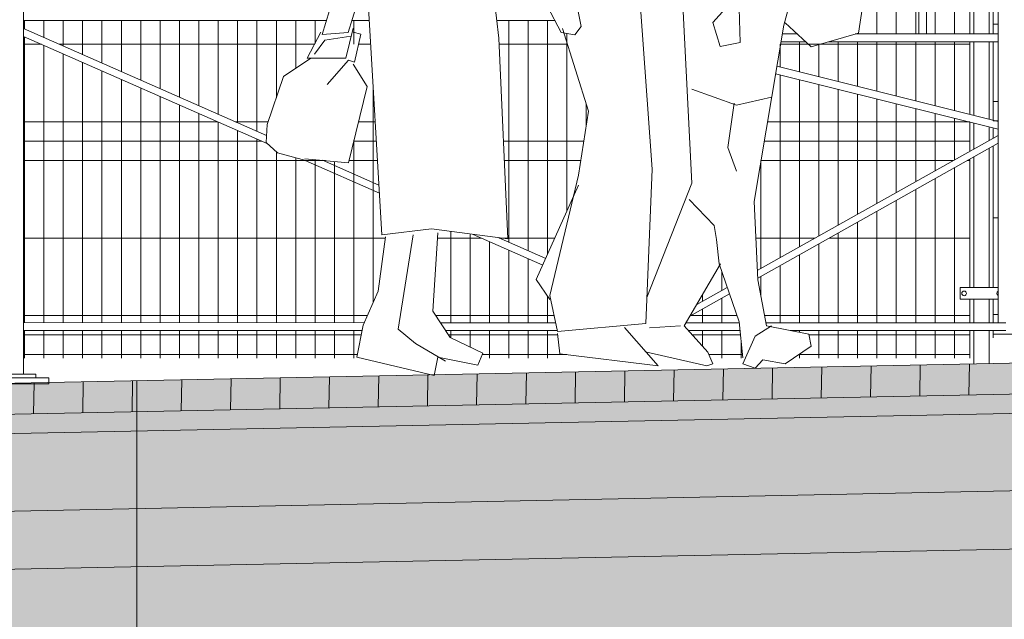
# Model space of a CAD drawing. Header units: millimetres. Extents: x 1962 to 3194, y -795 to -219.
# Tile 167 of 256: x 2481.11 to 2483.65, y -476.69 to -475.14. Entities that reach past the tile are written whole.
import ezdxf

# ---------------------------------------------------------------- set-up
doc = ezdxf.new("R2010")
doc.units = ezdxf.units.MM
doc.layers.get('0').update_dxf_attribs({"lineweight": 5})
for name, color, linetype, lineweight in [('A_flagi przekrojowe', 92, 'Continuous', 9), ('A_hatch nawierzchnia', 253, 'Continuous', 9), ('A_hatch przekroje', 125, 'Continuous', 9), ('A_ludzie', 53, 'Continuous', 9), ('A_obiekty trybuny', 126, 'Continuous', 9), ('A_ogrodzenie 2_4m', 45, 'Continuous', 9), ('A_przekrojowe', 42, 'Continuous', 9)]:
    doc.layers.add(name, color=color, linetype=linetype, lineweight=lineweight)

# ---------------------------------------------------------------- blocks, each defined once
blk = doc.blocks.new('zw$2CA')
at = {"layer": 'A_obiekty trybuny'}
for p, q in [((5.135, 0.824), (5.135, 2.499)), ((2.62, 0.0545), (2.62, 1.8795)), ((2.8046, 0.7995), (2.8046, 1.8795)), ((2.8246, 0.7995), (2.8246, 1.8795)), ((5.135, -0.078), (5.135, 1.8795)), ((3.7638, 0.834), (3.9137, 0.834)), ((4.2425, 0.834), (4.285, 0.834)), ((4.285, 0.834), (4.2874, 0.834)), ((4.3534, 0.834), (5.135, 0.834)), ((4.5077, 0.5371), (5.135, 0.8133)), ((2.62, 0.7995), (2.9886, 0.7995)), ((3.1383, 0.7995), (3.1766, 0.7995)), ((4.5047, 0.5158), (5.135, 0.7933)), ((2.62, 0.7795), (3.0564, 0.7795)), ((3.1167, 0.7795), (3.18, 0.7795)), ((3.1907, 0.716), (2.62, 0.5735)), ((3.1939, 0.6968), (2.62, 0.5535)), ((2.62, 0.5374), (3.2412, 0.1889)), ((2.62, 0.5174), (3.2403, 0.1694)), ((4.2164, 0.3889), (4.4078, 0.4731)), ((4.2176, 0.4094), (4.3634, 0.4736)), ((3.7949, 0.2033), (3.9746, 0.2824)), ((3.7874, 0.22), (3.9099, 0.2739)), ((3.313, 0.1286), (3.415, 0.0713)), ((3.3188, 0.1453), (3.3977, 0.101)), ((2.6, 0.0545), (3.2189, 0.0545)), ((3.2881, 0.0545), (3.4248, 0.0545)), ((3.7619, 0.0545), (4.0587, 0.0545)), ((4.2556, 0.0545), (5.135, 0.0546)), ((2.6, 0.0345), (3.1563, 0.0345)), ((3.286, 0.0345), (3.4188, 0.0345)), ((3.7577, 0.0345), (4.0454, 0.0345)), ((4.261, 0.0345), (5.135, 0.0345)), ((5.22, -0.088), (5.07, -0.088)), ((5.07, -0.088), (5.07, -0.103)), ((5.1036, -0.088), (5.1036, -0.078)), ((5.1036, -0.078), (5.1864, -0.078)), ((5.07, -0.103), (5.22, -0.103))]:
    blk.add_line(p, q, dxfattribs=at)
blk = doc.blocks.new('zw$824C')
at = {"layer": 'A_hatch nawierzchnia'}
h = blk.add_hatch(color=253, dxfattribs=at)
h.dxf.hatch_style = 2
h.paths.add_polyline_path([(6.9652, 1.0597), (6.9652, 1.1297), (6.9652, 1.1397), (18.0253, 1.3644), (18.0269, 1.2844)])
at = {"layer": 'A_hatch przekroje'}
h = blk.add_hatch(dxfattribs=at)
h.set_pattern_fill('LINE', color=256, scale=0.04, angle=23.9782, style=2)
h.set_pattern_definition([(89, (0.66515, 1.3697), (-0.1269807, 0.0022165), [])])
h.paths.add_polyline_path([(6.9652, 1.0597), (6.9652, 1.1297), (6.9652, 1.1397), (18.0253, 1.3644), (18.0269, 1.2844)])
h = blk.add_hatch(dxfattribs=at)
h.set_pattern_fill('CONC', color=256, scale=0.005, angle=294.9782, style=2)
h.set_pattern_definition([(9e-13, (0.7858, 1.45098), (-2e-15, 0.127), [0, -0.127]), (9e-13, (0.78707, 1.40653), (-2e-15, 0.127), [0, -0.127]), (9e-13, (0.79088, 1.47511), (-2e-15, 0.127), [0, -0.127]), (338.1986, (0.72484, 1.435744), (0.381000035, -0.12699999), [0.0136783, -0.6702377]), (216.8699, (0.73754, 1.430664), (0.38099999, 0.254000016), [0.00635, -0.62865]), (130.6013, (0.732461, 1.426854), (0.635000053, -0.761999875), [0.0117088, -1.1591733]), (206.5651, (0.69055, 1.411614), (-0.1269999, -0.12700017), [0.00283985, -0.2811408]), (326.3099, (0.68801, 1.410344), (0.253999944, -0.12700017), [0.0045791, -0.453326]), (108.4349, (0.69182, 1.407804), (-0.1269998, 0.254000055), [0.0040161, -0.3975932]), (225, (0.77183, 1.39891), (2e-15, -0.12700004), [0.0053881, -0.17421695]), (9e-13, (0.76802, 1.3951), (0.127, 0.127), [0.00762, -0.11938]), (135, (0.77564, 1.3951), (-0.12700004, -2e-15), [0.0053881, -0.17421695]), (251.5651, (0.75659, 1.480194), (0.1269998, 0.254000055), [0.0040161, -0.3975932]), (9e-13, (0.75532, 1.47638), (0.127, 0.127), [0.00635, -0.12065]), (143.1301, (0.76167, 1.476384), (-0.38099999, 0.254000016), [0.00635, -0.62865]), (213.6901, (0.68928, 1.481464), (0.253999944, 0.12700017), [0.0045791, -0.453326]), (341.5651, (0.68547, 1.478924), (-0.254000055, 0.1269998), [0.0080322, -0.3935771]), (126.8699, (0.69309, 1.476384), (0.254000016, -0.38099999), [0.00635, -0.62865]), (9e-13, (0.72611, 1.47638), (-2e-15, 0.127), [0, -0.127]), (9e-13, (0.69182, 1.44336), (-2e-15, 0.127), [0, -0.127]), (9e-13, (0.72738, 1.39637), (-2e-15, 0.127), [0, -0.127]), (9e-13, (0.76167, 1.43574), (-2e-15, 0.127), [0, -0.127]), (9e-13, (0.72484, 1.45733), (-2e-15, 0.127), [0, -0.127]), (9e-13, (0.6969, 1.46114), (-2e-15, 0.127), [0, -0.127]), (9e-13, (0.70833, 1.45352), (-2e-15, 0.127), [0, -0.127]), (9e-13, (0.70325, 1.42304), (-2e-15, 0.127), [0, -0.127]), (9e-13, (0.67277, 1.42812), (-2e-15, 0.127), [0, -0.127]), (9e-13, (0.67404, 1.45733), (-2e-15, 0.127), [0, -0.127]), (9e-13, (0.67023, 1.48527), (-2e-15, 0.127), [0, -0.127]), (9e-13, (0.7096, 1.49035), (-2e-15, 0.127), [0, -0.127]), (9e-13, (0.73754, 1.49543), (-2e-15, 0.127), [0, -0.127]), (9e-13, (0.78199, 1.49035), (-2e-15, 0.127), [0, -0.127]), (9e-13, (0.75151, 1.45098), (-2e-15, 0.127), [0, -0.127]), (9e-13, (0.73881, 1.47384), (-2e-15, 0.127), [0, -0.127]), (9e-13, (0.74897, 1.41288), (-2e-15, 0.127), [0, -0.127]), (9e-13, (0.71087, 1.40653), (-2e-15, 0.127), [0, -0.127]), (9e-13, (0.74897, 1.3786), (-2e-15, 0.127), [0, -0.127]), (9e-13, (0.70706, 1.38621), (-2e-15, 0.127), [0, -0.127]), (9e-13, (0.66642, 1.3824), (-2e-15, 0.127), [0, -0.127]), (9e-13, (0.68166, 1.37605), (-2e-15, 0.127), [0, -0.127]), (9e-13, (0.68293, 1.39383), (-2e-15, 0.127), [0, -0.127]), (9e-13, (0.76802, 1.37351), (-2e-15, 0.127), [0, -0.127]), (9e-13, (0.78326, 1.42558), (-2e-15, 0.127), [0, -0.127]), (9e-13, (0.77691, 1.46368), (-2e-15, 0.127), [0, -0.127]), (9e-13, (0.71849, 1.37224), (-2e-15, 0.127), [0, -0.127])])
h.paths.add_polyline_path([(18.028, 1.2344), (6.9652, 1.0097), (6.9652, 0.9997), (6.7652, 0.9997), (6.7652, 1.0497), (6.9652, 1.0497), (6.9652, 1.0597), (18.0269, 1.2844)])
h = blk.add_hatch(dxfattribs=at)
h.set_pattern_fill('CONCRE', color=256, scale=0.008, angle=294.9782, style=2)
h.set_pattern_definition([(360, (4.06387, 26.4186), (0.2032, 0.2032), [0.0254, -0.1778]), (90, (4.06387, 26.4186), (-0.2032, 0.2032), [0.0254, -0.1778]), (135, (4.08927, 26.4186), (-0.2032, 6e-15), [0.035921, -0.2514472]), (360, (4.08927, 26.5329), (0.2032, 0.2032), [0.0254, -0.1778]), (45, (4.10197, 26.5202), (6e-15, 0.2032), [0.0179605, -0.2694077]), (135, (4.10197, 26.5202), (-0.2032, 6e-15), [0.0179605, -0.2694077]), (360, (4.16547, 26.5837), (0.2032, 0.2032), [0.035921, -0.167279]), (45, (4.16547, 26.5837), (6e-15, 0.2032), [0.0254, -0.2619682]), (135, (4.20139, 26.5837), (-0.2032, 6e-15), [0.0254, -0.2619682]), (90, (4.20357, 26.4694), (-0.2032, 0.2032), [0.0254, -0.1778]), (45, (4.20357, 26.4694), (6e-15, 0.2032), [0.0179605, -0.2694077]), (135, (4.21627, 26.4821), (-0.2032, 6e-15), [0.0179605, -0.2694077]), (360, (4.08927, 26.4694), (0.2032, 0.2032), [0.0127, -0.17018]), (360, (4.24167, 26.5202), (0.2032, 0.2032), [0.0127, -0.17018]), (90, (4.17817, 26.5456), (-0.2032, 0.2032), [0.0127, -0.17018]), (135, (4.20357, 26.4313), (-0.2032, 6e-15), [0.0179605, -0.2694077]), (135, (4.11467, 26.571), (-0.2032, 6e-15), [0.0179605, -0.2694077]), (45, (4.15912, 26.48527), (6e-15, 0.2032), [0.0179605, -0.2694077]), (90, (4.13372, 26.444), (-0.2032, 0.2032), [0.003175, -0.200025]), (90, (4.14325, 26.52972), (-0.2032, 0.2032), [0.003175, -0.200025]), (90, (4.2385, 26.56465), (-0.2032, 0.2032), [0.003175, -0.200025]), (90, (4.24167, 26.4567), (-0.2032, 0.2032), [0.003175, -0.200025])])
h.paths.add_polyline_path([(6.7652, 0.9997), (6.9652, 0.9997), (6.9652, 1.0097), (18.028, 1.2344), (18.0286, 1.2048), (19.2883, 1.2304), (19.2879, 1.2504), (19.7248, 1.2592), (19.6452, 1.1397), (19.6452, 1.0672), (6.8039, 0.8063), (6.7937, 0.8602), (6.7652, 0.8797)])
h = blk.add_hatch(dxfattribs=at)
h.set_pattern_fill('EARTH2', color=256, scale=0.03, angle=339.9782, style=2)
h.set_pattern_definition([(225, (4.0639, 26.90586), (-3e-14, -1.07763), [0.3429, -0.4191]), (225, (4.30634, 26.6634), (-3e-14, -1.07763), [0.3429, -0.4191]), (225, (4.2471, 26.7227), (-3e-14, -1.07763), [0.35052, -0.41148]), (225, (4.1878, 26.7819), (-3e-14, -1.07763), [0.35052, -0.41148]), (225, (4.1285, 26.8412), (-3e-14, -1.07763), [0.35052, -0.41148]), (225, (4.1285, 27.38), (-3e-14, -1.07763), [0.3429, -0.4191]), (225, (4.1878, 27.32075), (-3e-14, -1.07763), [0.3429, -0.4191]), (225, (4.2471, 27.2615), (-3e-14, -1.07763), [0.3429, -0.4191]), (225, (4.30634, 27.2022), (-3e-14, -1.07763), [0.3429, -0.4191]), (225, (4.0639, 27.4447), (-3e-14, -1.07763), [0.3429, -0.4191]), (315, (3.5466, 26.9274), (1.07763, -3e-14), [0.3429, -0.4191]), (315, (3.7945, 27.1753), (1.07763, -3e-14), [0.3429, -0.4191]), (315, (3.7298, 27.1106), (1.07763, -3e-14), [0.3429, -0.4191]), (315, (3.6705, 27.05134), (1.07763, -3e-14), [0.3429, -0.4191]), (315, (3.6113, 26.9921), (1.07763, -3e-14), [0.3429, -0.4191]), (315, (4.1501, 26.9921), (1.07763, -3e-14), [0.35052, -0.41148]), (315, (4.20935, 27.05134), (1.07763, -3e-14), [0.35052, -0.41148]), (315, (4.2686, 27.1106), (1.07763, -3e-14), [0.35052, -0.41148]), (315, (4.3333, 27.1753), (1.07763, -3e-14), [0.3429, -0.4191]), (315, (4.0908, 26.9328), (1.07763, -3e-14), [0.3429, -0.4191])])
h.paths.add_polyline_path([(-5.1257, 1.0397), (0.6852, 1.0397), (0.6852, 0.9697), (0.6252, 0.9697), (0.5852, 0.6897), (0.8052, 0.6897), (0.7994, 0.7201), (6.2252, 0.7892), (6.2252, 0.6594), (6.958, 0.6594), (19.9052, 0.9224), (19.9052, 1.0097), (19.9052, 1.0799), (22.9851, 1.0861), (22.9851, 0.3), (20.7556, 0.3), (20.2579, 0), (18.1349, 0), (17.39, 0.3712), (7.1134, 0.1624), (6.9387, 0.03), (6.0463, 0.03), (5.7404, 0.283), (4.4329, 0.2663), (0.2714, -3.1755), (-2.2356, -3.1755), (-5.1257, -0.7852)])
edge = h.paths.add_edge_path(flags=16)
edge.add_arc((19.5343, 0.7473), 0.08, 0, 360)
edge = h.paths.add_edge_path(flags=16)
edge.add_arc((-0.9821, -1.0565), 0.1, 1080, 1440)
h = blk.add_hatch(dxfattribs=at)
h.set_pattern_fill('ANSI36', color=256, scale=0.01, angle=294.9782, style=2)
h.set_pattern_definition([(45, (0.66515, 1.369704), (0.01683798, 0.06173926), [0.079375, -0.015875, 0, -0.015875])])
h.paths.add_polyline_path([(6.2252, 0.6594), (6.2252, 0.7997), (6.8052, 0.7997), (6.8039, 0.8063), (19.6452, 1.0672), (19.6452, 1.0097), (19.9052, 1.0097), (19.9052, 0.9224), (6.958, 0.6594)])
at = {"layer": 'A_flagi przekrojowe'}
blk.add_line((9.5155, 1.1915), (9.5155, -1.4055), dxfattribs=at)
at = {"layer": 'A_ludzie'}
for p, q in [((10.4144, 2.3653), (10.4495, 2.0752)), ((10.607, 2.3852), (10.6617, 2.1054)), ((10.9153, 2.3382), (10.9472, 1.7016)), ((10.8092, 2.2399), (10.8447, 1.7376)), ((10.0606, 2.09), (10.0833, 2.1627)), ((10.1475, 1.5678), (10.1124, 2.1685)), ((10.0123, 2.1473), (9.9931, 2.0849)), ((10.6102, 2.09), (10.5747, 2.1569)), ((11.0342, 2.1524), (11.0019, 2.1157)), ((11.0725, 2.0643), (11.0693, 2.1524)), ((11.1977, 2.1564), (11.185, 2.1095)), ((11.3876, 2.1564), (11.3776, 2.0889)), ((11.0019, 2.1157), (11.021, 2.054)), ((11.185, 2.1095), (11.108, 1.6542)), ((11.2556, 2.0529), (11.1882, 2.1153)), ((9.9549, 2.0238), (9.9904, 2.0907)), ((9.9931, 2.0849), (10.0606, 2.09)), ((10.0737, 2.1016), (10.0546, 2.0238)), ((10.0929, 2.0855), (10.0737, 2.0907)), ((10.0769, 2.0135), (10.0929, 2.0855)), ((10.6453, 2.0842), (10.6102, 2.09)), ((10.6808, 1.8874), (10.6134, 2.1003)), ((10.6617, 2.1054), (10.6453, 2.0842)), ((11.3776, 2.0889), (11.2556, 2.0529)), ((9.9999, 2.0701), (9.974, 2.0341)), ((10.0673, 2.0804), (9.9999, 2.0701)), ((10.4495, 2.0752), (10.4722, 1.5575)), ((11.021, 2.054), (11.0725, 2.0643)), ((9.9644, 2.0238), (9.8938, 1.9768)), ((10.0546, 2.0238), (9.9549, 2.0238)), ((10.0063, 1.9563), (10.061, 2.0186)), ((10.061, 2.0186), (10.0769, 2.0135)), ((10.0737, 2.0083), (10.1092, 1.9511)), ((9.8938, 1.9768), (9.8519, 1.8527)), ((10.1092, 1.9511), (10.061, 1.7543)), ((11.0629, 1.9024), (10.9472, 1.9442)), ((11.0565, 1.9075), (11.0406, 1.7937)), ((11.1531, 1.9236), (11.0629, 1.9024)), ((10.6553, 1.7222), (10.6808, 1.8874)), ((9.8519, 1.8527), (9.8488, 1.8064)), ((9.8488, 1.8064), (9.8779, 1.78)), ((9.8779, 1.78), (9.9517, 1.7595)), ((11.0406, 1.7937), (11.0629, 1.732)), ((10.061, 1.7543), (9.9485, 1.7646)), ((10.8447, 1.7376), (10.8284, 1.3389)), ((10.5811, 1.4116), (10.6553, 1.7222)), ((10.6553, 1.6964), (10.546, 1.4527)), ((10.9472, 1.7016), (10.8316, 1.4064)), ((11.0051, 1.5918), (10.9409, 1.6593)), ((11.108, 1.6542), (11.1176, 1.4522)), ((10.2759, 1.5833), (10.1475, 1.5678)), ((10.4722, 1.5575), (10.2759, 1.5833)), ((11.0115, 1.5558), (11.0051, 1.5918)), ((10.1379, 1.4231), (10.1571, 1.5627)), ((10.2281, 1.5678), (10.1894, 1.3247)), ((10.2923, 1.573), (10.2791, 1.371)), ((11.0178, 1.4934), (11.0115, 1.5558)), ((11.0214, 1.4934), (10.9281, 1.3333)), ((11.0693, 1.3436), (11.0178, 1.4934)), ((10.546, 1.4527), (10.5811, 1.4013)), ((11.1176, 1.4522), (11.1403, 1.3333)), ((10.0992, 1.335), (10.1379, 1.4231)), ((10.6006, 1.3183), (10.5811, 1.4116)), ((10.2791, 1.371), (10.3242, 1.3035)), ((10.0833, 1.2521), (10.0992, 1.335)), ((10.1894, 1.3247), (10.2345, 1.2881)), ((10.8284, 1.3389), (10.6006, 1.3183)), ((10.8607, 1.2302), (10.7737, 1.3286)), ((10.9185, 1.3333), (10.8384, 1.3281)), ((10.9281, 1.3333), (10.9891, 1.2657)), ((11.0793, 1.2503), (11.0693, 1.3436)), ((11.1112, 1.3069), (11.1531, 1.3333)), ((11.1403, 1.3333), (11.2492, 1.3121)), ((10.3242, 1.3035), (10.408, 1.2624)), ((10.6006, 1.3132), (10.607, 1.2611)), ((11.0793, 1.2349), (11.1112, 1.3069)), ((11.2492, 1.3121), (11.2556, 1.2812)), ((10.2345, 1.2881), (10.3114, 1.2418)), ((11.2556, 1.2812), (11.1882, 1.2349)), ((10.2823, 1.2051), (10.0833, 1.2521)), ((10.2923, 1.2521), (10.2823, 1.2051)), ((10.3948, 1.2315), (10.2923, 1.2521)), ((10.408, 1.2624), (10.3948, 1.2315)), ((10.607, 1.2611), (10.8607, 1.2302)), ((10.9859, 1.2297), (10.8316, 1.2657)), ((10.9891, 1.2657), (11.0019, 1.2349)), ((11.1303, 1.2452), (11.1112, 1.2239)), ((11.1882, 1.2349), (11.1303, 1.2452)), ((11.0019, 1.2349), (10.9859, 1.2297)), ((11.1112, 1.2239), (11.0793, 1.2349))]:
    blk.add_line(p, q, dxfattribs=at)
at = {"layer": 'A_ogrodzenie 2_4m'}
for p, q in [((11.4252, 2.0864), (11.4252, 3.1664)), ((11.4752, 2.0864), (11.4752, 3.1664)), ((11.5252, 2.0864), (11.5252, 3.1664)), ((11.5752, 2.0864), (11.5752, 2.2864)), ((11.6252, 2.0864), (11.6252, 2.2597)), ((11.6652, 2.0864), (11.6652, 2.2176)), ((11.7252, 2.0864), (11.7252, 2.1545)), ((9.2252, 2.0991), (9.2252, 2.1209)), ((9.2752, 2.077), (9.2752, 2.1209)), ((9.3252, 2.055), (9.3252, 2.1209)), ((9.3752, 2.033), (9.3752, 2.1209)), ((9.4252, 2.011), (9.4252, 2.1209)), ((9.4752, 1.989), (9.4752, 2.1209)), ((9.5252, 1.967), (9.5252, 2.1209)), ((9.5752, 1.9449), (9.5752, 2.1209)), ((9.6252, 1.9229), (9.6252, 2.1209)), ((9.6752, 1.9009), (9.6752, 2.1209)), ((9.7252, 1.8789), (9.7252, 2.1209)), ((9.7752, 1.8569), (9.7752, 2.1209)), ((9.8252, 1.8349), (9.8252, 2.1209)), ((9.8752, 1.9215), (9.8752, 2.1209)), ((9.9252, 1.9977), (9.9252, 2.1209)), ((9.9752, 2.062), (9.9752, 2.1209)), ((10.0752, 2.0597), (10.0752, 2.1209)), ((10.4752, 1.5487), (10.4752, 2.1209)), ((10.5252, 1.5267), (10.5252, 2.1209)), ((10.5752, 1.5178), (10.5752, 2.1209)), ((11.7252, 2.1121), (11.7377, 2.1121)), ((10.6252, 1.6293), (10.6252, 2.0876)), ((11.3752, 2.0864), (11.3752, 2.0882)), ((9.2227, 2.0597), (9.2691, 2.0597)), ((9.2252, 1.3414), (9.2252, 2.0791)), ((9.3145, 2.0597), (9.9739, 2.0597)), ((10.0871, 2.0597), (10.1188, 2.0597)), ((10.4501, 2.0597), (10.6262, 2.0597)), ((11.1752, 2.0597), (11.6652, 2.0597)), ((11.1752, 2.0008), (11.1752, 2.0597)), ((11.2252, 1.9883), (11.2252, 2.0664)), ((11.2752, 1.9759), (11.2752, 2.0597)), ((11.3252, 1.9634), (11.3252, 2.0664)), ((11.3752, 1.9509), (11.3752, 2.0664)), ((11.4252, 1.9384), (11.4252, 2.0664)), ((11.4752, 1.9259), (11.4752, 2.0664)), ((11.5252, 1.9134), (11.5252, 2.0664)), ((11.5752, 1.9009), (11.5752, 2.0664)), ((11.6252, 1.8885), (11.6252, 2.0664)), ((11.6652, 1.8785), (11.6652, 2.0664)), ((11.7252, 1.8621), (11.7252, 2.0664)), ((9.2752, 1.3414), (9.2752, 2.057)), ((9.3252, 1.3414), (9.3252, 2.035)), ((9.3752, 1.3414), (9.3752, 2.013)), ((9.4252, 1.3414), (9.4252, 1.991)), ((9.4752, 1.3414), (9.4752, 1.969)), ((11.1752, 1.5087), (11.1752, 1.9808)), ((11.2252, 1.5367), (11.2252, 1.9683)), ((9.5252, 1.3414), (9.5252, 1.947)), ((10.1252, 1.394), (10.1252, 1.9504)), ((11.2752, 1.5648), (11.2752, 1.9559)), ((11.3252, 1.5928), (11.3252, 1.9434)), ((9.5752, 1.3414), (9.5752, 1.9249)), ((11.3752, 1.6209), (11.3752, 1.9309)), ((11.4252, 1.6489), (11.4252, 1.9184)), ((11.4752, 1.677), (11.4752, 1.9059)), ((11.7252, 1.9121), (11.7377, 1.9121)), ((9.6252, 1.3414), (9.6252, 1.9029)), ((9.6752, 1.3414), (9.6752, 1.8809)), ((10.6752, 1.8509), (10.6752, 1.9053)), ((11.5252, 1.705), (11.5252, 1.8934)), ((11.5752, 1.7331), (11.5752, 1.8809)), ((9.2227, 1.8597), (9.7233, 1.8597)), ((9.7252, 1.3414), (9.7252, 1.8589)), ((9.7688, 1.8597), (9.8543, 1.8597)), ((10.0868, 1.8597), (10.1305, 1.8597)), ((11.1427, 1.8597), (11.6652, 1.8597)), ((11.6252, 1.7611), (11.6252, 1.8685)), ((11.6652, 1.7836), (11.6652, 1.8597)), ((11.7252, 1.8621), (11.7377, 1.8621)), ((9.7752, 1.3414), (9.7752, 1.8369)), ((11.7252, 1.8172), (11.7252, 1.8435)), ((9.2227, 1.8097), (9.8369, 1.8097)), ((9.8252, 1.3414), (9.8252, 1.8149)), ((10.0745, 1.8097), (10.1334, 1.8097)), ((10.0752, 1.3414), (10.0752, 1.8122)), ((10.4611, 1.8097), (10.6688, 1.8097)), ((11.1343, 1.8097), (11.6652, 1.8097)), ((9.8752, 1.3414), (9.8752, 1.7825)), ((11.7252, 1.4321), (11.7252, 1.7972)), ((9.2227, 1.7597), (10.0021, 1.7597)), ((9.9252, 1.3414), (9.9252, 1.7669)), ((9.9752, 1.3414), (9.9752, 1.7622)), ((10.0252, 1.3414), (10.0252, 1.7576)), ((10.0623, 1.7597), (10.1363, 1.7597)), ((10.4633, 1.7597), (10.6611, 1.7597)), ((11.1252, 1.7597), (11.6226, 1.7597)), ((11.1252, 1.4806), (11.1252, 1.7597)), ((11.6582, 1.7597), (11.6652, 1.7597)), ((11.6652, 1.4321), (11.6652, 1.7636)), ((11.6252, 1.3414), (11.6252, 1.7411)), ((11.5752, 1.3414), (11.5752, 1.7131)), ((11.5252, 1.3414), (11.5252, 1.685)), ((11.4752, 1.3414), (11.4752, 1.657)), ((11.4252, 1.3414), (11.4252, 1.6289)), ((11.7252, 1.6121), (11.7377, 1.6121)), ((10.3252, 1.3414), (10.3252, 1.5768)), ((11.3752, 1.3414), (11.3752, 1.6009)), ((9.2227, 1.5597), (10.1567, 1.5597)), ((10.2914, 1.5597), (10.4047, 1.5597)), ((10.3752, 1.3414), (10.3752, 1.5703)), ((10.4252, 1.3414), (10.4252, 1.5507)), ((10.4501, 1.5597), (10.594, 1.5597)), ((11.1125, 1.5597), (11.2661, 1.5597)), ((11.3018, 1.5597), (11.6652, 1.5597)), ((11.3252, 1.3414), (11.3252, 1.5728)), ((10.4752, 1.3414), (10.4752, 1.5287)), ((11.2752, 1.3414), (11.2752, 1.5448)), ((10.5252, 1.3414), (10.5252, 1.5067)), ((11.2252, 1.3414), (11.2252, 1.5167)), ((11.1752, 1.3414), (11.1752, 1.4887)), ((11.0252, 1.4245), (11.0252, 1.4721)), ((11.1252, 1.4125), (11.1252, 1.4606)), ((10.5752, 1.3414), (10.5752, 1.41)), ((10.9752, 1.3964), (10.9752, 1.414)), ((11.0252, 1.3414), (11.0252, 1.4045)), ((11.6652, 1.3414), (11.6652, 1.4021)), ((11.7252, 1.3414), (11.7252, 1.4021)), ((10.9752, 1.3414), (10.9752, 1.3764)), ((9.2227, 1.3597), (10.1101, 1.3597)), ((10.2867, 1.3597), (10.592, 1.3597)), ((10.9435, 1.3597), (11.0638, 1.3597)), ((11.1352, 1.3597), (11.6652, 1.3597)), ((11.7252, 1.3621), (11.7377, 1.3621)), ((9.2252, 1.2497), (9.2252, 1.3214)), ((9.2752, 1.2497), (9.2752, 1.3214)), ((9.3252, 1.2497), (9.3252, 1.3214)), ((9.3752, 1.2497), (9.3752, 1.3214)), ((9.4252, 1.2497), (9.4252, 1.3214)), ((9.4752, 1.2497), (9.4752, 1.3214)), ((9.5252, 1.2497), (9.5252, 1.3214)), ((9.5752, 1.2497), (9.5752, 1.3214)), ((9.6252, 1.2497), (9.6252, 1.3214)), ((9.6752, 1.2497), (9.6752, 1.3214)), ((9.7252, 1.2497), (9.7252, 1.3214)), ((9.7752, 1.2497), (9.7752, 1.3214)), ((9.8252, 1.2497), (9.8252, 1.3214)), ((9.8752, 1.2497), (9.8752, 1.3214)), ((9.9252, 1.2497), (9.9252, 1.3214)), ((9.9752, 1.2497), (9.9752, 1.3214)), ((10.0252, 1.2497), (10.0252, 1.3214)), ((10.0752, 1.2497), (10.0752, 1.3214)), ((10.3252, 1.3031), (10.3252, 1.3214)), ((10.3752, 1.2785), (10.3752, 1.3214)), ((10.4252, 1.2497), (10.4252, 1.3214)), ((10.4752, 1.2497), (10.4752, 1.3214)), ((10.5252, 1.2497), (10.5252, 1.3214)), ((10.5752, 1.2497), (10.5752, 1.3214)), ((10.9752, 1.2812), (10.9752, 1.3214)), ((11.0252, 1.2497), (11.0252, 1.3214)), ((11.2252, 1.3167), (11.2252, 1.3214)), ((11.2752, 1.2497), (11.2752, 1.3214)), ((11.3252, 1.2497), (11.3252, 1.3214)), ((11.3752, 1.2497), (11.3752, 1.3214)), ((11.4252, 1.2497), (11.4252, 1.3214)), ((11.4752, 1.2497), (11.4752, 1.3214)), ((11.5252, 1.2497), (11.5252, 1.3214)), ((11.5752, 1.2497), (11.5752, 1.3214)), ((11.6252, 1.2497), (11.6252, 1.3214)), ((11.6652, 1.2497), (11.6652, 1.3214)), ((11.7252, 1.3021), (11.7252, 1.3214)), ((9.2227, 1.3097), (10.0944, 1.3097)), ((10.3201, 1.3097), (10.6011, 1.3097)), ((10.9494, 1.3097), (11.0729, 1.3097)), ((11.2497, 1.3097), (11.6652, 1.3097)), ((11.7252, 1.3121), (12.5827, 1.3121)), ((11.0752, 1.2497), (11.0752, 1.2888)), ((9.2227, 1.2597), (10.0848, 1.2597)), ((10.4068, 1.2597), (10.6252, 1.2597)), ((10.9916, 1.2597), (11.0783, 1.2597)), ((11.2243, 1.2597), (11.6652, 1.2597)), ((11.2252, 1.2497), (11.2252, 1.2603))]:
    blk.add_line(p, q, dxfattribs=at)
for points in [[(11.6752, 2.2071), (11.6752, 2.0864)], [(11.7152, 2.0864), (11.7152, 2.165)], [(11.6752, 2.0664), (11.6752, 1.876)], [(11.7152, 1.866), (11.7152, 2.0664)], [(11.6752, 1.856), (11.6752, 1.7892)], [(11.7152, 1.8116), (11.7152, 1.846)], [(11.7152, 1.4321), (11.7152, 1.7916)], [(11.6752, 1.7692), (11.6752, 1.4321)], [(11.6402, 1.4321), (11.7377, 1.4321)], [(11.7377, 1.4021), (11.6402, 1.4021), (11.6402, 1.4321)], [(11.6752, 1.4021), (11.6752, 1.3414)], [(11.7152, 1.3414), (11.7152, 1.4021)], [(11.6752, 1.3214), (11.6752, 1.2354)], [(11.7152, 1.2362), (11.7152, 1.3214)]]:
    blk.add_lwpolyline(points, dxfattribs=at)
blk.add_circle((11.6502, 1.4171), 0.006, dxfattribs=at)
blk.add_arc((11.7402, 1.4171), 0.006, 114.6243, 245.3757, dxfattribs=at)
at = {"layer": 'A_przekrojowe'}
for p, q in [((18.0253, 1.3644), (6.9652, 1.1397)), ((18.0269, 1.2844), (6.9652, 1.0597)), ((18.028, 1.2344), (6.9652, 1.0097)), ((19.6452, 1.0672), (6.8039, 0.8063)), ((19.9052, 0.9224), (6.958, 0.6594))]:
    blk.add_line(p, q, dxfattribs=at)
at = {"layer": 'A_obiekty trybuny', "xscale": -1}
blk.add_blockref('zw$2CA', (14.3577, 1.2869), dxfattribs=at)

msp = doc.modelspace()

# ---------------------------------------------------------------- block references
at = {"rotation": 2.994810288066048e-11}
msp.add_blockref('zw$824C', (2471.8993, -477.265), dxfattribs=at)

doc.saveas('drawing.dxf')
